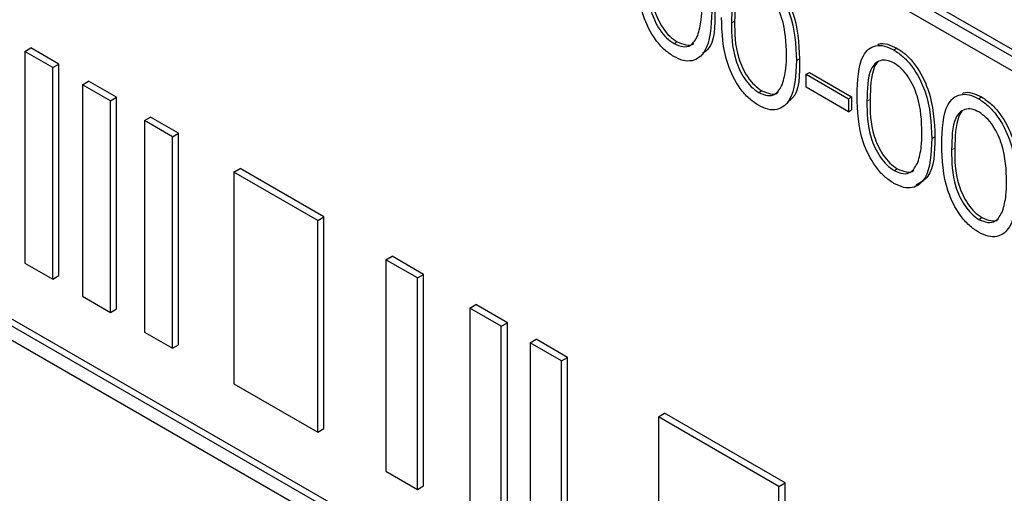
# Paper-space layout 'Blatt4' of a CAD drawing. Header units: millimetres. Extents: x 5 to 418, y 2 to 292.
# Tile 25 of 78: x 83.63 to 88.18, y 187.65 to 189.85. Entities that reach past the tile are written whole.
import ezdxf

# ---------------------------------------------------------------- set-up
doc = ezdxf.new("R2010")
doc.units = ezdxf.units.MM

psp = doc.layouts.new('Blatt4')

# ---------------------------------------------------------------- linework, layer by layer
at = {"color": 7, "linetype": 'Continuous', "lineweight": 25}
for p, q in [((94.8741, 185.8367), (81.2976, 193.6742)), ((94.9024, 185.853), (81.3259, 193.6906)), ((81.2976, 193.6089), (94.8741, 185.7714)), ((94.8741, 181.9173), (81.2976, 189.7548)), ((94.9024, 181.9336), (81.3259, 189.7712)), ((86.6571, 189.7374), (86.6712, 189.7456)), ((81.2976, 189.6895), (94.8741, 181.852)), ((83.6535, 189.7013), (83.6818, 189.7176)), ((83.7831, 189.6265), (83.6535, 189.7013)), ((83.6535, 189.7013), (83.6535, 188.7214)), ((83.8113, 189.6428), (83.6818, 189.7176)), ((87.6738, 189.7083), (87.6879, 189.7164)), ((83.7831, 189.6265), (83.8113, 189.6428)), ((83.8113, 188.663), (83.8113, 189.6428)), ((87.2229, 189.6593), (87.237, 189.6675)), ((83.7831, 188.6467), (83.7831, 189.6265)), ((87.2686, 189.5955), (87.2827, 189.6036)), ((87.2827, 189.6036), (87.4785, 189.4906)), ((83.9201, 189.5474), (83.9484, 189.5637)), ((84.0779, 189.489), (83.9484, 189.5637)), ((87.2686, 189.5955), (87.4644, 189.4824)), ((87.2686, 189.5352), (87.2686, 189.5955)), ((84.0496, 189.4726), (83.9201, 189.5474)), ((83.9201, 189.5474), (83.9201, 188.5676)), ((87.0487, 189.5114), (87.0628, 189.5195)), ((87.4644, 189.4221), (87.2686, 189.5352)), ((84.0496, 189.4726), (84.0779, 189.489)), ((84.0496, 188.4928), (84.0496, 189.4726)), ((84.0779, 188.5091), (84.0779, 189.489)), ((87.4644, 189.4824), (87.4785, 189.4906)), ((87.4644, 189.4824), (87.4644, 189.4221)), ((87.4785, 189.4906), (87.4785, 189.4303)), ((88.0654, 189.4822), (88.0795, 189.4904)), ((87.4644, 189.4221), (87.4785, 189.4303)), ((84.2076, 189.3814), (84.2359, 189.3977)), ((84.3372, 189.3066), (84.2076, 189.3814)), ((84.2076, 189.3814), (84.2076, 188.4015)), ((84.3654, 189.323), (84.2359, 189.3977)), ((84.3372, 189.3066), (84.3654, 189.323)), ((84.3654, 188.3431), (84.3654, 189.323)), ((84.3372, 188.3268), (84.3372, 189.3066)), ((87.8495, 189.2976), (87.8636, 189.3057)), ((84.6215, 189.1425), (84.6498, 189.1588)), ((85.0092, 188.9187), (84.6215, 189.1425)), ((84.6215, 189.1425), (84.6215, 188.1626)), ((85.0375, 188.935), (84.6498, 189.1588)), ((87.6753, 189.1496), (87.6894, 189.1578)), ((85.0092, 188.9187), (85.0375, 188.935)), ((85.0092, 187.9388), (85.0092, 188.9187)), ((85.0375, 187.9551), (85.0375, 188.935)), ((88.0669, 188.9235), (88.0811, 188.9317)), ((85.3243, 188.7367), (85.3526, 188.7531)), ((85.3243, 188.7367), (85.3243, 187.7569)), ((85.4698, 188.6528), (85.3243, 188.7367)), ((85.498, 188.6691), (85.3526, 188.7531)), ((83.6535, 188.7214), (83.7831, 188.6467)), ((83.7831, 188.6467), (83.8113, 188.663)), ((85.4698, 188.6528), (85.498, 188.6691)), ((85.4698, 187.6729), (85.4698, 188.6528)), ((85.498, 187.6893), (85.498, 188.6691)), ((83.9201, 188.5676), (84.0496, 188.4928)), ((84.0496, 188.4928), (84.0779, 188.5091)), ((85.7122, 188.5129), (85.7404, 188.5292)), ((85.8576, 188.4289), (85.7122, 188.5129)), ((85.7122, 188.5129), (85.7122, 187.533)), ((85.8859, 188.4452), (85.7404, 188.5292)), ((85.8576, 188.4289), (85.8859, 188.4452)), ((85.8576, 187.449), (85.8576, 188.4289)), ((85.8859, 187.4654), (85.8859, 188.4452)), ((84.2076, 188.4015), (84.3372, 188.3268)), ((85.9909, 188.3519), (86.0192, 188.3683)), ((86.1646, 188.2843), (86.0192, 188.3683)), ((84.3372, 188.3268), (84.3654, 188.3431)), ((86.1364, 188.268), (85.9909, 188.3519)), ((85.9909, 188.3519), (85.9909, 187.3721)), ((86.1364, 188.268), (86.1646, 188.2843)), ((86.1646, 187.3044), (86.1646, 188.2843)), ((86.1364, 187.2881), (86.1364, 188.268)), ((84.6215, 188.1626), (85.0092, 187.9388)), ((86.5848, 188.0091), (86.6131, 188.0254)), ((87.1423, 187.6872), (86.5848, 188.0091)), ((86.5848, 188.0091), (86.5848, 187.0292)), ((87.1706, 187.7036), (86.6131, 188.0254)), ((85.0092, 187.9388), (85.0375, 187.9551)), ((85.3243, 187.7569), (85.4698, 187.6729)), ((85.4698, 187.6729), (85.498, 187.6893)), ((87.1423, 187.6872), (87.1706, 187.7036)), ((87.1423, 186.7074), (87.1423, 187.6872)), ((87.1706, 186.7237), (87.1706, 187.7036))]:
    psp.add_line(p, q, dxfattribs=at)
at = {"color": 7, "linetype": 'Continuous', "lineweight": 18}
for p, q in [((86.9226, 189.8329), (86.9368, 189.841)), ((87.5492, 189.4711), (87.5634, 189.4793)), ((87.9409, 189.245), (87.955, 189.2532))]:
    psp.add_line(p, q, dxfattribs=at)
at = {"color": 7, "linetype": 'Continuous', "lineweight": 25}
for points, knots in [([(86.6555, 189.678), (86.6407, 189.688), (86.611, 189.708), (86.5569, 189.7699), (86.49, 189.9073), (86.4872, 190.0139), (86.4853, 190.0851)], [0, 0, 0, 0, 0.125551, 0.251093, 0.50025, 1, 1, 1, 1]), ([(86.531, 190.0589), (86.5314, 190.0038), (86.5319, 189.9212), (86.5808, 189.8127), (86.6221, 189.762), (86.6454, 189.7456), (86.6571, 189.7374)], [0, 0, 0, 0, 0.50029, 0.749086, 0.874605, 1, 1, 1, 1]), ([(86.5451, 190.0671), (86.5455, 190.0119), (86.5461, 189.9293), (86.595, 189.8208), (86.6363, 189.7701), (86.6596, 189.7538), (86.6712, 189.7456)], [0, 0, 0, 0, 0.50029, 0.749086, 0.874605, 1, 1, 1, 1]), ([(87.0472, 190.07), (87.0621, 190.06), (87.0921, 190.0399), (87.1467, 189.9777), (87.2156, 189.8399), (87.2199, 189.7315), (87.2229, 189.6593)], [0, 0, 0, 0, 0.125599, 0.251195, 0.50058, 1, 1, 1, 1]), ([(87.0613, 190.0782), (87.0763, 190.0681), (87.1063, 190.0481), (87.1609, 189.9858), (87.2297, 189.848), (87.2341, 189.7397), (87.237, 189.6675)], [0, 0, 0, 0, 0.125599, 0.251195, 0.50058, 1, 1, 1, 1]), ([(87.0487, 190.0088), (87.037, 190.0142), (87.0137, 190.025), (86.9827, 190.0222), (86.958, 190.0076), (86.9243, 189.9554), (86.9234, 189.8873), (86.9226, 189.8329)], [0, 0, 0, 0, 0.12514, 0.250416, 0.375517, 0.500848, 1, 1, 1, 1]), ([(86.974, 190.0142), (86.9738, 190.014), (86.9654, 190.0091), (86.9407, 189.96), (86.9385, 189.8939), (86.9368, 189.841)], [0, 0, 0, 0, 0.00451, 0.204301, 1, 1, 1, 1]), ([(87.1772, 189.6859), (87.1753, 189.7416), (87.1725, 189.825), (87.1248, 189.9333), (87.0836, 189.9844), (87.0603, 190.0007), (87.0487, 190.0088)], [0, 0, 0, 0, 0.500072, 0.749022, 0.874598, 1, 1, 1, 1]), ([(86.8313, 189.8854), (86.8284, 189.8165), (86.8241, 189.7131), (86.7549, 189.6556), (86.7004, 189.6563), (86.6705, 189.6708), (86.6555, 189.678)], [0, 0, 0, 0, 0.499409, 0.748746, 0.874372, 1, 1, 1, 1]), ([(86.7663, 189.7753), (86.7728, 189.7987), (86.7844, 189.8404), (86.7852, 189.8901), (86.7856, 189.912)], [0, 0, 0, 0, 0.5595962, 1, 1, 1, 1]), ([(86.8454, 189.8935), (86.846, 189.8195), (86.8468, 189.7311), (86.7979, 189.699), (86.79, 189.6938)], [0, 0, 0, 0, 0.838255, 1, 1, 1, 1]), ([(87.0472, 189.4519), (87.0323, 189.4619), (87.0026, 189.4819), (86.9485, 189.5439), (86.8816, 189.6812), (86.8788, 189.7879), (86.8769, 189.859)], [0, 0, 0, 0, 0.125551, 0.251093, 0.50025, 1, 1, 1, 1]), ([(86.9226, 189.8329), (86.923, 189.7777), (86.9236, 189.6951), (86.9725, 189.5866), (87.0137, 189.5359), (87.037, 189.5195), (87.0487, 189.5114)], [0, 0, 0, 0, 0.500292, 0.749089, 0.874608, 1, 1, 1, 1]), ([(86.9368, 189.841), (86.9371, 189.7859), (86.9377, 189.7032), (86.9866, 189.5948), (87.0279, 189.544), (87.0512, 189.5277), (87.0628, 189.5195)], [0, 0, 0, 0, 0.500292, 0.749089, 0.874608, 1, 1, 1, 1]), ([(86.6571, 189.7374), (86.671, 189.7314), (86.6988, 189.7194), (86.7418, 189.7281), (86.757, 189.7574), (86.7663, 189.7753)], [0, 0, 0, 0, 0.280252, 0.560775, 1, 1, 1, 1]), ([(86.6712, 189.7456), (86.6848, 189.7401), (86.7119, 189.729), (86.7398, 189.729), (86.7471, 189.739), (86.7473, 189.7393)], [0, 0, 0, 0, 0.492371, 0.985219, 1, 1, 1, 1]), ([(87.5999, 189.7333), (87.6012, 189.734), (87.6133, 189.7401), (87.6437, 189.7371), (87.6732, 189.7233), (87.6879, 189.7164)], [0, 0, 0, 0, 0.05797, 0.529024, 1, 1, 1, 1]), ([(87.5035, 189.4973), (87.5055, 189.5663), (87.508, 189.6528), (87.5554, 189.7137), (87.5885, 189.7297), (87.6291, 189.7299), (87.6589, 189.7155), (87.6738, 189.7083)], [0, 0, 0, 0, 0.498704, 0.624178, 0.749468, 0.874744, 1, 1, 1, 1]), ([(87.6738, 189.7083), (87.6887, 189.6982), (87.7187, 189.6782), (87.7733, 189.616), (87.8422, 189.4781), (87.8466, 189.3698), (87.8495, 189.2976)], [0, 0, 0, 0, 0.1256015, 0.2511972, 0.5005816, 1, 1, 1, 1]), ([(87.6879, 189.7164), (87.7029, 189.7064), (87.7329, 189.6863), (87.7875, 189.6241), (87.8563, 189.4863), (87.8607, 189.378), (87.8636, 189.3057)], [0, 0, 0, 0, 0.1256015, 0.2511972, 0.5005816, 1, 1, 1, 1]), ([(87.2229, 189.6593), (87.22, 189.5904), (87.2158, 189.4871), (87.1466, 189.4295), (87.0921, 189.4302), (87.0621, 189.4447), (87.0472, 189.4519)], [0, 0, 0, 0, 0.499409, 0.748746, 0.874372, 1, 1, 1, 1]), ([(87.1579, 189.5492), (87.1644, 189.5726), (87.176, 189.6143), (87.1768, 189.664), (87.1772, 189.6859)], [0, 0, 0, 0, 0.5595962, 1, 1, 1, 1]), ([(87.237, 189.6675), (87.2377, 189.5934), (87.2384, 189.505), (87.1895, 189.4729), (87.1816, 189.4677)], [0, 0, 0, 0, 0.838255, 1, 1, 1, 1]), ([(87.6753, 189.6471), (87.6636, 189.6525), (87.6403, 189.6633), (87.6093, 189.6605), (87.5846, 189.6458), (87.5509, 189.5937), (87.55, 189.5256), (87.5492, 189.4711)], [0, 0, 0, 0, 0.125139, 0.250416, 0.375516, 0.500849, 1, 1, 1, 1]), ([(87.6006, 189.6524), (87.6004, 189.6523), (87.5921, 189.6474), (87.5673, 189.5983), (87.5651, 189.5322), (87.5634, 189.4793)], [0, 0, 0, 0, 0.00451, 0.204303, 1, 1, 1, 1]), ([(87.8038, 189.3242), (87.8019, 189.3799), (87.7991, 189.4632), (87.7514, 189.5716), (87.7103, 189.6227), (87.6869, 189.639), (87.6753, 189.6471)], [0, 0, 0, 0, 0.500072, 0.749022, 0.874598, 1, 1, 1, 1]), ([(87.0487, 189.5114), (87.0626, 189.5054), (87.0904, 189.4933), (87.1334, 189.5021), (87.1486, 189.5314), (87.1579, 189.5492)], [0, 0, 0, 0, 0.280257, 0.560778, 1, 1, 1, 1]), ([(87.0628, 189.5195), (87.0764, 189.514), (87.1035, 189.503), (87.1314, 189.5029), (87.1388, 189.5129), (87.139, 189.5132)], [0, 0, 0, 0, 0.492377, 0.985219, 1, 1, 1, 1]), ([(87.9915, 189.5072), (87.9928, 189.5079), (88.0049, 189.5141), (88.0354, 189.5111), (88.0648, 189.4973), (88.0795, 189.4904)], [0, 0, 0, 0, 0.05797, 0.529024, 1, 1, 1, 1]), ([(87.6738, 189.0902), (87.6589, 189.1002), (87.6292, 189.1201), (87.5751, 189.1821), (87.5082, 189.3195), (87.5054, 189.4261), (87.5035, 189.4973)], [0, 0, 0, 0, 0.125551, 0.251091, 0.50025, 1, 1, 1, 1]), ([(87.5492, 189.4711), (87.5496, 189.416), (87.5502, 189.3333), (87.5991, 189.2249), (87.6403, 189.1741), (87.6636, 189.1578), (87.6753, 189.1496)], [0, 0, 0, 0, 0.500291, 0.749089, 0.874608, 1, 1, 1, 1]), ([(87.5634, 189.4793), (87.5638, 189.4241), (87.5643, 189.3415), (87.6132, 189.233), (87.6545, 189.1823), (87.6778, 189.166), (87.6894, 189.1578)], [0, 0, 0, 0, 0.500291, 0.749089, 0.874608, 1, 1, 1, 1]), ([(87.8952, 189.2712), (87.8971, 189.3403), (87.8996, 189.4267), (87.9471, 189.4876), (87.9801, 189.5036), (88.0207, 189.5038), (88.0505, 189.4894), (88.0654, 189.4822)], [0, 0, 0, 0, 0.498704, 0.624178, 0.749468, 0.874744, 1, 1, 1, 1]), ([(88.0654, 189.4822), (88.0804, 189.4722), (88.1103, 189.4521), (88.165, 189.3899), (88.2338, 189.2521), (88.2382, 189.1437), (88.2411, 189.0715)], [0, 0, 0, 0, 0.1256015, 0.2511972, 0.5005816, 1, 1, 1, 1]), ([(88.0795, 189.4904), (88.0945, 189.4803), (88.1245, 189.4603), (88.1791, 189.398), (88.2479, 189.2602), (88.2523, 189.1519), (88.2553, 189.0796)], [0, 0, 0, 0, 0.1256015, 0.2511972, 0.5005816, 1, 1, 1, 1]), ([(88.0669, 189.421), (88.0552, 189.4264), (88.0319, 189.4372), (88.0009, 189.4344), (87.9762, 189.4197), (87.9425, 189.3676), (87.9416, 189.2995), (87.9409, 189.245)], [0, 0, 0, 0, 0.125139, 0.250416, 0.375516, 0.500849, 1, 1, 1, 1]), ([(87.9922, 189.4263), (87.9921, 189.4262), (87.9837, 189.4213), (87.9589, 189.3722), (87.9567, 189.3061), (87.955, 189.2532)], [0, 0, 0, 0, 0.00451, 0.204303, 1, 1, 1, 1]), ([(88.1954, 189.0981), (88.1935, 189.1538), (88.1907, 189.2372), (88.1431, 189.3455), (88.1019, 189.3966), (88.0786, 189.4129), (88.0669, 189.421)], [0, 0, 0, 0, 0.500072, 0.749022, 0.874598, 1, 1, 1, 1]), ([(87.7845, 189.1875), (87.791, 189.2109), (87.8026, 189.2526), (87.8034, 189.3023), (87.8038, 189.3242)], [0, 0, 0, 0, 0.559595, 1, 1, 1, 1]), ([(87.8495, 189.2976), (87.8466, 189.2286), (87.8424, 189.1253), (87.7732, 189.0678), (87.7187, 189.0685), (87.6887, 189.083), (87.6738, 189.0902)], [0, 0, 0, 0, 0.499407, 0.748743, 0.874373, 1, 1, 1, 1]), ([(87.8636, 189.3057), (87.8622, 189.234), (87.86, 189.1296), (87.7973, 189.094), (87.7776, 189.0828)], [0, 0, 0, 0, 0.686841, 1, 1, 1, 1]), ([(88.0654, 188.8641), (88.0505, 188.8741), (88.0208, 188.8941), (87.9668, 188.956), (87.8999, 189.0934), (87.8971, 189.2), (87.8952, 189.2712)], [0, 0, 0, 0, 0.125551, 0.251091, 0.50025, 1, 1, 1, 1]), ([(87.9409, 189.245), (87.9412, 189.1899), (87.9418, 189.1073), (87.9907, 188.9988), (88.032, 188.9481), (88.0553, 188.9317), (88.0669, 188.9235)], [0, 0, 0, 0, 0.50029, 0.749086, 0.874605, 1, 1, 1, 1]), ([(87.955, 189.2532), (87.9554, 189.198), (87.9559, 189.1154), (88.0048, 189.007), (88.0461, 188.9562), (88.0694, 188.9399), (88.0811, 188.9317)], [0, 0, 0, 0, 0.50029, 0.749086, 0.874605, 1, 1, 1, 1]), ([(87.6753, 189.1496), (87.6892, 189.1436), (87.717, 189.1316), (87.76, 189.1403), (87.7752, 189.1696), (87.7845, 189.1875)], [0, 0, 0, 0, 0.280257, 0.560778, 1, 1, 1, 1]), ([(87.6894, 189.1578), (87.703, 189.1523), (87.7302, 189.1412), (87.758, 189.1412), (87.7654, 189.1512), (87.7656, 189.1515)], [0, 0, 0, 0, 0.492377, 0.985219, 1, 1, 1, 1]), ([(88.1761, 188.9614), (88.1826, 188.9848), (88.1942, 189.0265), (88.1951, 189.0762), (88.1954, 189.0981)], [0, 0, 0, 0, 0.559595, 1, 1, 1, 1]), ([(88.2411, 189.0715), (88.2383, 189.0026), (88.234, 188.8992), (88.1648, 188.8417), (88.1103, 188.8424), (88.0804, 188.8569), (88.0654, 188.8641)], [0, 0, 0, 0, 0.499408, 0.748743, 0.874373, 1, 1, 1, 1]), ([(88.0669, 188.9235), (88.0808, 188.9175), (88.1086, 188.9055), (88.1516, 188.9143), (88.1669, 188.9435), (88.1761, 188.9614)], [0, 0, 0, 0, 0.280257, 0.560778, 1, 1, 1, 1]), ([(88.0811, 188.9317), (88.0946, 188.9262), (88.1218, 188.9152), (88.1497, 188.9151), (88.157, 188.9251), (88.1572, 188.9254)], [0, 0, 0, 0, 0.492381, 0.985225, 1, 1, 1, 1])]:
    psp.add_open_spline(points, degree=3, knots=knots, dxfattribs=at)

doc.saveas('drawing.dxf')
